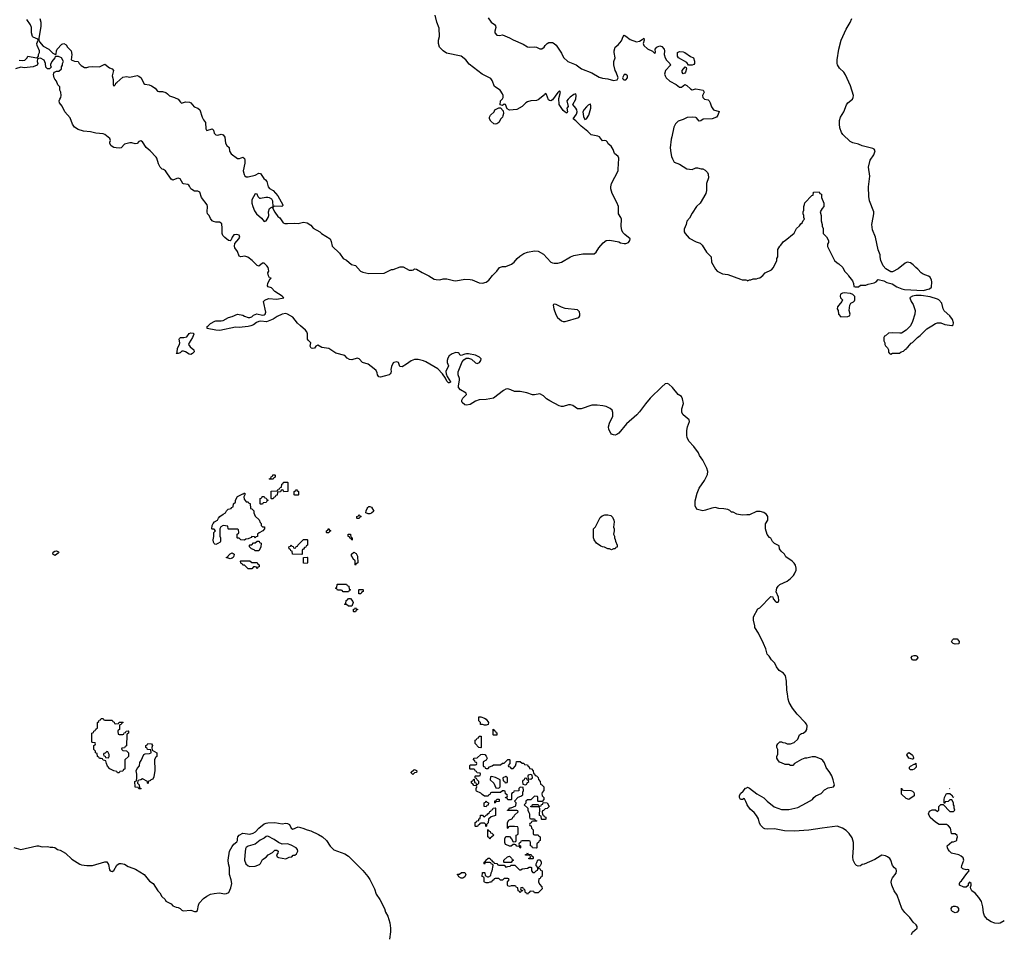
# Model space of a CAD drawing. Header units: inches. Extents: x 1861287 to 2052918, y 204622 to 437896.
# Tile 213 of 215: x 2011878 to 2022877, y 403203 to 413418. Entities that reach past the tile are written whole.
import ezdxf

# ---------------------------------------------------------------- set-up
doc = ezdxf.new("R2010")
doc.units = ezdxf.units.IN
doc.header["$MEASUREMENT"] = 0
for name, color, linetype in [('C0410', 7, 'Continuous'), ('C0411', 7, 'Continuous'), ('C0420', 7, 'Continuous'), ('C0421', 7, 'Continuous')]:
    doc.layers.add(name, color=color, linetype=linetype)

msp = doc.modelspace()

# ---------------------------------------------------------------- linework, layer by layer
at = {"layer": 'C0410', "color": 5, "elevation": 160}
for points in [[(2014461, 410000), (2014430, 409990), (2014330, 409981), (2014290, 409983), (2014113, 409947), (2014070, 409950), (2013974, 409970), (2013972, 409990), (2013983, 410000)], [(2020000, 407888), (2019950, 407885), (2019890, 407895), (2019850, 407918), (2019830, 407918), (2019810, 407938), (2019790, 407948), (2019744, 407956), (2019690, 407958), (2019649, 407969), (2019610, 407961), (2019541, 407939), (2019510, 407934), (2019450, 407949), (2019430, 407968), (2019424, 407990), (2019425, 408045), (2019445, 408130), (2019470, 408185), (2019529, 408270), (2019563, 408337), (2019567, 408370), (2019555, 408410), (2019510, 408499), (2019473, 408550), (2019461, 408581), (2019409, 408650), (2019355, 408710), (2019336, 408750), (2019332, 408772), (2019332, 408830), (2019337, 408870), (2019359, 408930), (2019357, 408950), (2019290, 409003), (2019275, 409030), (2019275, 409070), (2019292, 409130), (2019283, 409183), (2019270, 409209), (2019233, 409233), (2019170, 409310), (2019130, 409348), (2019110, 409353), (2019090, 409350), (2019050, 409319), (2018921, 409190), (2018870, 409129), (2018802, 409038), (2018774, 409006), (2018655, 408905), (2018570, 408799), (2018550, 408784), (2018530, 408779), (2018510, 408781), (2018489, 408789), (2018480, 408800), (2018460, 408840), (2018454, 408870), (2018467, 408910), (2018504, 408990), (2018506, 409030), (2018495, 409055), (2018474, 409074), (2018430, 409097), (2018394, 409106), (2018330, 409114), (2018270, 409111), (2018150, 409070), (2018110, 409072), (2018057, 409110), (2018030, 409118), (2018010, 409117), (2017950, 409099), (2017930, 409098), (2017905, 409105), (2017801, 409161), (2017765, 409185), (2017730, 409218), (2017690, 409239), (2017630, 409227), (2017607, 409227), (2017542, 409250), (2017470, 409265), (2017405, 409264), (2017364, 409284), (2017330, 409294), (2017310, 409290), (2017284, 409276), (2017170, 409189), (2017090, 409177), (2017010, 409172), (2016970, 409156), (2016910, 409120), (2016870, 409112), (2016850, 409118), (2016822, 409142), (2016817, 409150), (2016817, 409170), (2016828, 409190), (2016868, 409230), (2016866, 409246), (2016802, 409282), (2016780, 409310), (2016779, 409330), (2016793, 409390), (2016792, 409410), (2016775, 409450), (2016776, 409484), (2016822, 409598), (2016840, 409620), (2016864, 409636), (2016890, 409638), (2016925, 409625), (2016970, 409586), (2016990, 409579), (2017013, 409590), (2017030, 409610), (2017035, 409630), (2017013, 409650), (2016970, 409672), (2016890, 409687), (2016870, 409687), (2016850, 409684), (2016809, 409669), (2016795, 409675), (2016789, 409690), (2016777, 409697), (2016750, 409701), (2016710, 409687), (2016677, 409663), (2016662, 409638), (2016654, 409610), (2016653, 409590), (2016669, 409550), (2016640, 409490), (2016643, 409463), (2016653, 409433), (2016690, 409374), (2016691, 409369), (2016677, 409363), (2016670, 409362), (2016650, 409382), (2016635, 409415), (2016603, 409463), (2016550, 409519), (2016415, 409595), (2016390, 409607), (2016330, 409624), (2016290, 409621), (2016250, 409609), (2016201, 409570), (2016150, 409542), (2016126, 409546), (2016109, 409590), (2016090, 409597), (2016056, 409590), (2016050, 409586), (2016030, 409544), (2016025, 409510), (2016029, 409490), (2016026, 409474), (2016018, 409462), (2016007, 409453), (2015950, 409436), (2015910, 409427), (2015890, 409428), (2015874, 409450), (2015870, 409473), (2015859, 409499), (2015839, 409519), (2015770, 409569), (2015708, 409588), (2015670, 409630), (2015650, 409637), (2015590, 409617), (2015562, 409622), (2015537, 409637), (2015510, 409667), (2015410, 409693), (2015330, 409744), (2015255, 409755), (2015210, 409781), (2015188, 409772), (2015170, 409748), (2015150, 409744), (2015134, 409750), (2015122, 409770), (2015131, 409810), (2015100, 409839), (2015095, 409850), (2015095, 409910), (2015086, 409930), (2015070, 409950), (2015014, 410000)], [(2020000, 404661), (2019990, 404688), (2019975, 404715), (2019970, 404718), (2019952, 404708), (2019930, 404708), (2019918, 404730), (2019918, 404750), (2019930, 404774), (2019960, 404800), (2019986, 404834), (2020000, 404840)], [(2011811, 404171), (2011890, 404151), (2012070, 404191), (2012090, 404191), (2012130, 404181), (2012190, 404185), (2012217, 404177), (2012250, 404176), (2012271, 404171), (2012302, 404150), (2012330, 404141), (2012390, 404111), (2012461, 404041), (2012550, 403985), (2012570, 403978), (2012630, 403971), (2012690, 403971), (2012830, 404011), (2012850, 404011), (2012870, 403982), (2012883, 403923), (2012890, 403911), (2012910, 403904), (2012930, 403916), (2012965, 403975), (2012990, 403994), (2013010, 403994), (2013050, 403985), (2013090, 403959), (2013143, 403943), (2013171, 403930), (2013270, 403871), (2013330, 403798), (2013371, 403770), (2013422, 403690), (2013445, 403665), (2013466, 403626), (2013502, 403590), (2013512, 403572), (2013570, 403542), (2013590, 403522), (2013625, 403505), (2013650, 403502), (2013672, 403490), (2013691, 403471), (2013705, 403465), (2013790, 403471), (2013830, 403459), (2013850, 403457), (2013865, 403470), (2013875, 403530), (2013884, 403550), (2013930, 403602), (2013969, 403630), (2014010, 403650), (2014050, 403660), (2014105, 403665), (2014170, 403655), (2014190, 403658), (2014213, 403670), (2014237, 403723), (2014248, 403770), (2014242, 403810), (2014222, 403870), (2014221, 403950), (2014210, 403990), (2014208, 404030), (2014223, 404130), (2014250, 404184), (2014270, 404210), (2014305, 404235), (2014312, 404250), (2014310, 404270), (2014315, 404290), (2014330, 404310), (2014370, 404331), (2014450, 404323), (2014488, 404332), (2014511, 404349), (2014550, 404390), (2014610, 404435), (2014630, 404444), (2014651, 404449), (2014728, 404452), (2014810, 404437), (2014850, 404443), (2014870, 404440), (2014891, 404430), (2014910, 404390), (2014930, 404376), (2014990, 404403), (2015041, 404390), (2015089, 404369), (2015130, 404358), (2015217, 404317), (2015261, 404290), (2015306, 404250), (2015348, 404188), (2015388, 404148), (2015510, 404101), (2015550, 404076), (2015710, 403916), (2015768, 403850), (2015790, 403815), (2015842, 403710), (2015859, 403650), (2015901, 403590), (2015952, 403492), (2015966, 403450), (2015990, 403406), (2016012, 403330), (2016020, 403270), (2016020, 403230), (2016010, 403148)]]:
    msp.add_lwpolyline(points, dxfattribs=at)
for points in [[(2013790, 409679), (2013770, 409684), (2013729, 409709), (2013710, 409715), (2013690, 409715), (2013670, 409698), (2013650, 409688), (2013628, 409688), (2013638, 409702), (2013642, 409750), (2013665, 409790), (2013669, 409810), (2013659, 409850), (2013662, 409858), (2013673, 409867), (2013713, 409867), (2013744, 409876), (2013770, 409913), (2013790, 409922), (2013817, 409917), (2013825, 409910), (2013824, 409904), (2013810, 409870), (2013771, 409810), (2013765, 409790), (2013783, 409763), (2013825, 409730), (2013826, 409710), (2013810, 409689)], [(2014670, 408286), (2014666, 408290), (2014682, 408298), (2014687, 408313), (2014702, 408318), (2014707, 408333), (2014730, 408334), (2014734, 408330), (2014734, 408310), (2014718, 408302), (2014710, 408286)], [(2014830, 408146), (2014822, 408162), (2014810, 408166), (2014798, 408162), (2014790, 408146), (2014758, 408142), (2014753, 408107), (2014738, 408102), (2014733, 408087), (2014718, 408082), (2014710, 408066), (2014690, 408066), (2014686, 408070), (2014687, 408153), (2014750, 408154), (2014762, 408158), (2014767, 408173), (2014782, 408178), (2014787, 408193), (2014802, 408198), (2014806, 408230), (2014822, 408238), (2014827, 408253), (2014870, 408254), (2014874, 408250), (2014873, 408147)], [(2014950, 408106), (2014946, 408110), (2014946, 408150), (2014962, 408158), (2014970, 408174), (2014978, 408158), (2014994, 408150), (2014994, 408110), (2014990, 408106)], [(2014410, 408034), (2014430, 408034), (2014438, 408018), (2014453, 408013), (2014458, 407958), (2014473, 407953), (2014493, 407933), (2014494, 407910), (2014510, 407874), (2014553, 407833), (2014564, 407804), (2014574, 407790), (2014574, 407770), (2014590, 407754), (2014613, 407753), (2014614, 407730), (2014594, 407710), (2014552, 407688), (2014534, 407670), (2014533, 407647), (2014518, 407642), (2014510, 407626), (2014502, 407642), (2014470, 407646), (2014464, 407636), (2014430, 407618), (2014404, 407616), (2014390, 407606), (2014350, 407608), (2014330, 407626), (2014310, 407626), (2014306, 407630), (2014306, 407670), (2014322, 407678), (2014326, 407690), (2014322, 407722), (2014310, 407726), (2014210, 407726), (2014206, 407730), (2014202, 407762), (2014150, 407768), (2014125, 407755), (2014114, 407730), (2014114, 407650), (2014122, 407630), (2014122, 407590), (2014118, 407582), (2014090, 407568), (2014070, 407558), (2014060, 407560), (2014050, 407566), (2014043, 407583), (2014038, 407610), (2014046, 407646), (2014046, 407690), (2014066, 407710), (2014050, 407726), (2014030, 407726), (2014026, 407730), (2014029, 407769), (2014039, 407790), (2014055, 407810), (2014088, 407830), (2014098, 407850), (2014115, 407870), (2014150, 407896), (2014178, 407910), (2014190, 407932), (2014208, 407950), (2014242, 407958), (2014246, 407970), (2014262, 407978), (2014268, 408010), (2014288, 408030), (2014289, 408050), (2014310, 408091), (2014370, 408122), (2014378, 408122), (2014386, 408130), (2014394, 408130), (2014394, 408110), (2014382, 408090), (2014384, 408064)], [(2014570, 408006), (2014566, 408010), (2014566, 408070), (2014582, 408078), (2014587, 408093), (2014610, 408094), (2014618, 408078), (2014633, 408073), (2014638, 408058), (2014654, 408050), (2014638, 408042), (2014630, 408026), (2014598, 408022), (2014590, 408006)], [(2015770, 407898), (2015746, 407910), (2015748, 407932), (2015760, 407960), (2015766, 407970), (2015780, 407980), (2015790, 407982), (2015810, 407974), (2015834, 407930), (2015810, 407906), (2015790, 407898)], [(2015650, 407846), (2015646, 407850), (2015646, 407870), (2015662, 407878), (2015670, 407892), (2015678, 407878), (2015694, 407870), (2015678, 407862), (2015670, 407846)], [(2018490, 407498), (2018467, 407507), (2018450, 407508), (2018410, 407528), (2018390, 407529), (2018370, 407538), (2018322, 407570), (2018295, 407610), (2018289, 407630), (2018288, 407730), (2018310, 407754), (2018363, 407857), (2018385, 407875), (2018413, 407887), (2018450, 407888), (2018480, 407880), (2018500, 407860), (2018514, 407830), (2018519, 407810), (2018511, 407750), (2018518, 407730), (2018518, 407710), (2018512, 407670), (2018522, 407650), (2018522, 407630), (2018532, 407612), (2018533, 407593), (2018552, 407550), (2018552, 407528), (2018538, 407522), (2018530, 407508), (2018513, 407507)], [(2015310, 407686), (2015306, 407690), (2015306, 407710), (2015322, 407718), (2015330, 407734), (2015338, 407718), (2015354, 407710), (2015338, 407702), (2015330, 407686)], [(2015590, 407606), (2015582, 407622), (2015567, 407627), (2015562, 407642), (2015547, 407647), (2015547, 407673), (2015573, 407673), (2015578, 407638), (2015594, 407630), (2015594, 407610)], [(2014510, 407486), (2014496, 407496), (2014467, 407507), (2014446, 407530), (2014446, 407550), (2014450, 407554), (2014470, 407554), (2014490, 407574), (2014510, 407574), (2014530, 407594), (2014553, 407593), (2014558, 407578), (2014574, 407570), (2014572, 407528), (2014550, 407486)], [(2015030, 407446), (2014927, 407447), (2014922, 407482), (2014907, 407487), (2014902, 407502), (2014887, 407507), (2014886, 407530), (2014902, 407538), (2014910, 407554), (2014918, 407538), (2014933, 407533), (2014938, 407518), (2014950, 407514), (2014962, 407518), (2014967, 407533), (2014982, 407538), (2014986, 407550), (2015050, 407614), (2015090, 407614), (2015094, 407610), (2015094, 407550), (2015078, 407542), (2015073, 407527), (2015058, 407522), (2015050, 407506), (2015038, 407502), (2015034, 407490), (2015034, 407450)], [(2012270, 407433), (2012250, 407449), (2012253, 407470), (2012270, 407481), (2012290, 407484), (2012310, 407476), (2012314, 407470), (2012310, 407462), (2012290, 407444)], [(2014230, 407398), (2014186, 407410), (2014202, 407418), (2014206, 407430), (2014230, 407454), (2014250, 407462), (2014274, 407450), (2014272, 407428), (2014262, 407410), (2014250, 407402)], [(2015090, 407346), (2015048, 407348), (2015047, 407413), (2015090, 407414), (2015094, 407410), (2015094, 407350)], [(2015630, 407326), (2015626, 407330), (2015626, 407370), (2015622, 407382), (2015606, 407390), (2015596, 407416), (2015586, 407430), (2015586, 407450), (2015610, 407472), (2015637, 407457), (2015653, 407427), (2015654, 407350), (2015638, 407342)], [(2014470, 407354), (2014530, 407354), (2014538, 407338), (2014554, 407330), (2014553, 407307), (2014538, 407302), (2014530, 407286), (2014522, 407302), (2014510, 407306), (2014490, 407306), (2014470, 407286), (2014430, 407286), (2014390, 407326), (2014370, 407326), (2014362, 407342), (2014347, 407347), (2014346, 407370), (2014350, 407374), (2014450, 407374)], [(2015490, 407026), (2015482, 407042), (2015470, 407046), (2015430, 407046), (2015422, 407062), (2015406, 407070), (2015422, 407078), (2015426, 407110), (2015430, 407114), (2015530, 407114), (2015538, 407098), (2015554, 407090), (2015558, 407058), (2015574, 407050), (2015558, 407042), (2015550, 407026)], [(2015690, 407006), (2015667, 407007), (2015666, 407050), (2015670, 407054), (2015710, 407054), (2015714, 407050), (2015714, 407030), (2015698, 407022)], [(2015550, 406866), (2015530, 406886), (2015510, 406886), (2015506, 406890), (2015522, 406898), (2015526, 406930), (2015542, 406938), (2015550, 406954), (2015573, 406953), (2015600, 406920), (2015602, 406910), (2015590, 406866)], [(2015610, 406806), (2015606, 406810), (2015607, 406833), (2015622, 406838), (2015630, 406854), (2015638, 406838), (2015654, 406830), (2015638, 406822), (2015630, 406806)], [(2012830, 405594), (2012910, 405594), (2012918, 405578), (2012933, 405573), (2012938, 405558), (2012950, 405554), (2012982, 405558), (2012990, 405574), (2013030, 405574), (2013033, 405567), (2013018, 405562), (2013013, 405547), (2012998, 405542), (2012994, 405530), (2012994, 405490), (2012978, 405482), (2012974, 405470), (2012978, 405438), (2012990, 405434), (2013030, 405434), (2013042, 405438), (2013047, 405453), (2013062, 405458), (2013067, 405473), (2013090, 405474), (2013094, 405470), (2013094, 405450), (2013078, 405442), (2013074, 405430), (2013072, 405308), (2013058, 405302), (2013050, 405286), (2013018, 405282), (2013014, 405270), (2013030, 405254), (2013073, 405253), (2013094, 405230), (2013094, 405190), (2013054, 405150), (2013053, 405047), (2013038, 405042), (2013030, 405026), (2012998, 405022), (2012990, 405008), (2012970, 405008), (2012962, 405022), (2012930, 405028), (2012886, 405050), (2012860, 405080), (2012848, 405110), (2012842, 405142), (2012810, 405148), (2012802, 405162), (2012790, 405166), (2012770, 405166), (2012762, 405182), (2012746, 405190), (2012742, 405222), (2012726, 405230), (2012726, 405250), (2012708, 405268), (2012706, 405310), (2012722, 405318), (2012726, 405330), (2012722, 405342), (2012690, 405346), (2012686, 405350), (2012686, 405450), (2012702, 405458), (2012707, 405473), (2012722, 405478), (2012727, 405493), (2012746, 405510), (2012746, 405570), (2012762, 405578), (2012767, 405593), (2012782, 405598), (2012788, 405612), (2012812, 405612), (2012818, 405598)], [(2017070, 405538), (2017050, 405548), (2017027, 405547), (2017026, 405570), (2017008, 405588), (2017009, 405631), (2017030, 405631), (2017070, 405618), (2017090, 405605), (2017116, 405570), (2017110, 405546), (2017090, 405538)], [(2017170, 405426), (2017166, 405430), (2017167, 405493), (2017174, 405490), (2017178, 405478), (2017194, 405470), (2017198, 405458), (2017210, 405454), (2017210, 405426)], [(2013310, 404886), (2013306, 404890), (2013306, 404910), (2013250, 404938), (2013232, 404928), (2013198, 404922), (2013194, 404890), (2013212, 404872), (2013218, 404838), (2013234, 404830), (2013230, 404826), (2013210, 404826), (2013202, 404842), (2013170, 404846), (2013168, 404850), (2013166, 404910), (2013182, 404918), (2013187, 404953), (2013188, 404990), (2013178, 405030), (2013190, 405054), (2013216, 405084), (2013220, 405120), (2013236, 405144), (2013266, 405210), (2013280, 405220), (2013330, 405222), (2013346, 405230), (2013342, 405262), (2013307, 405267), (2013302, 405282), (2013286, 405290), (2013286, 405310), (2013302, 405318), (2013310, 405334), (2013350, 405331), (2013362, 405310), (2013354, 405290), (2013358, 405258), (2013412, 405228), (2013412, 405190), (2013400, 405180), (2013385, 405155), (2013388, 405032), (2013378, 404962), (2013364, 404936), (2013342, 404930), (2013338, 404922), (2013314, 404910), (2013314, 404890)], [(2017030, 405286), (2017006, 405290), (2016967, 405333), (2016968, 405372), (2016982, 405378), (2016987, 405393), (2017002, 405398), (2017010, 405414), (2017034, 405414), (2017034, 405290)], [(2012850, 405246), (2012833, 405227), (2012818, 405222), (2012814, 405210), (2012818, 405198), (2012833, 405193), (2012838, 405178), (2012870, 405174), (2012878, 405190), (2012878, 405210), (2012862, 405242)], [(2017090, 405054), (2017110, 405054), (2017127, 405073), (2017156, 405084), (2017170, 405094), (2017250, 405094), (2017270, 405114), (2017290, 405114), (2017330, 405154), (2017350, 405154), (2017354, 405150), (2017354, 405110), (2017334, 405090), (2017338, 405078), (2017353, 405073), (2017370, 405054), (2017390, 405054), (2017416, 405084), (2017426, 405110), (2017427, 405133), (2017470, 405134), (2017490, 405114), (2017510, 405114), (2017518, 405098), (2017550, 405094), (2017558, 405078), (2017570, 405074), (2017574, 405054), (2017594, 405050), (2017614, 405030), (2017618, 404998), (2017630, 404994), (2017638, 404978), (2017650, 404974), (2017670, 404954), (2017673, 404933), (2017692, 404910), (2017698, 404878), (2017710, 404874), (2017732, 404850), (2017732, 404810), (2017713, 404787), (2017712, 404770), (2017714, 404750), (2017732, 404732), (2017732, 404708), (2017714, 404686), (2017670, 404686), (2017666, 404690), (2017666, 404730), (2017662, 404742), (2017630, 404746), (2017590, 404706), (2017550, 404706), (2017534, 404690), (2017533, 404667), (2017514, 404650), (2017554, 404610), (2017554, 404590), (2017564, 404564), (2017574, 404550), (2017574, 404510), (2017578, 404498), (2017590, 404494), (2017630, 404494), (2017638, 404478), (2017654, 404470), (2017650, 404466), (2017610, 404466), (2017598, 404462), (2017593, 404447), (2017578, 404442), (2017574, 404430), (2017578, 404418), (2017593, 404413), (2017594, 404390), (2017614, 404370), (2017614, 404330), (2017618, 404318), (2017630, 404314), (2017670, 404314), (2017678, 404298), (2017694, 404290), (2017694, 404250), (2017678, 404242), (2017673, 404227), (2017658, 404222), (2017654, 404210), (2017654, 404170), (2017650, 404166), (2017607, 404167), (2017602, 404182), (2017586, 404190), (2017586, 404230), (2017582, 404242), (2017570, 404246), (2017490, 404246), (2017478, 404242), (2017473, 404227), (2017458, 404222), (2017454, 404210), (2017458, 404198), (2017474, 404190), (2017474, 404170), (2017470, 404166), (2017462, 404182), (2017430, 404186), (2017422, 404202), (2017410, 404206), (2017390, 404206), (2017370, 404186), (2017350, 404186), (2017336, 404196), (2017307, 404207), (2017298, 404230), (2017298, 404270), (2017310, 404294), (2017350, 404294), (2017374, 404270), (2017390, 404234), (2017422, 404238), (2017426, 404250), (2017426, 404310), (2017442, 404318), (2017446, 404330), (2017446, 404390), (2017442, 404402), (2017407, 404407), (2017350, 404406), (2017338, 404402), (2017330, 404386), (2017326, 404390), (2017326, 404450), (2017343, 404477), (2017382, 404498), (2017387, 404513), (2017402, 404518), (2017407, 404533), (2017446, 404570), (2017442, 404582), (2017430, 404586), (2017326, 404586), (2017326, 404590), (2017342, 404598), (2017350, 404614), (2017370, 404614), (2017422, 404638), (2017426, 404670), (2017406, 404690), (2017447, 404733), (2017476, 404744), (2017498, 404762), (2017498, 404790), (2017506, 404810), (2017502, 404842), (2017470, 404846), (2017454, 404830), (2017453, 404807), (2017398, 404802), (2017393, 404787), (2017378, 404782), (2017374, 404770), (2017374, 404710), (2017370, 404706), (2017330, 404706), (2017322, 404722), (2017307, 404727), (2017310, 404734), (2017322, 404738), (2017326, 404750), (2017322, 404762), (2017306, 404770), (2017302, 404802), (2017290, 404806), (2017270, 404806), (2017250, 404786), (2017150, 404786), (2017138, 404782), (2017133, 404767), (2017118, 404762), (2017110, 404746), (2017070, 404746), (2017043, 404763), (2017030, 404778), (2016983, 404803), (2016978, 404810), (2016978, 404830), (2016986, 404850), (2016982, 404862), (2016950, 404866), (2016942, 404882), (2016926, 404890), (2016927, 404913), (2016942, 404918), (2016947, 404933), (2016954, 404934), (2016958, 404898), (2016973, 404893), (2016978, 404878), (2016990, 404874), (2017006, 404890), (2017006, 404910), (2016987, 404927), (2016982, 404942), (2016966, 404946), (2016966, 404970), (2016970, 404974), (2017010, 404974), (2017022, 404978), (2017026, 404990), (2017022, 405002), (2016987, 405007), (2016982, 405022), (2016967, 405027), (2016962, 405042), (2016950, 405046), (2016910, 405046), (2016906, 405050), (2016906, 405090), (2016910, 405094), (2016970, 405094), (2016982, 405098), (2016986, 405110), (2016982, 405122), (2016967, 405127), (2016962, 405142), (2016946, 405150), (2016950, 405172), (2016990, 405174), (2017028, 405212), (2017050, 405214), (2017074, 405210), (2017090, 405194), (2017102, 405170), (2017090, 405146), (2017054, 405130), (2017054, 405090), (2017058, 405078), (2017073, 405073), (2017078, 405058)], [(2016270, 404986), (2016250, 405006), (2016250, 405014), (2016280, 405040), (2016290, 405042), (2016310, 405034), (2016314, 405030), (2016311, 405009), (2016290, 405006)], [(2017590, 404986), (2017558, 404982), (2017554, 404970), (2017558, 404938), (2017590, 404934), (2017606, 404950), (2017602, 404982)], [(2017150, 404966), (2017138, 404962), (2017134, 404930), (2017174, 404890), (2017198, 404838), (2017230, 404834), (2017246, 404850), (2017246, 404930), (2017195, 404955)], [(2017310, 404966), (2017274, 404950), (2017278, 404918), (2017293, 404913), (2017298, 404898), (2017310, 404894), (2017322, 404898), (2017326, 404910), (2017326, 404950)], [(2017530, 404946), (2017518, 404942), (2017513, 404927), (2017498, 404922), (2017494, 404910), (2017498, 404878), (2017530, 404874), (2017542, 404878), (2017547, 404893), (2017566, 404910), (2017562, 404922), (2017547, 404927), (2017542, 404942)], [(2017090, 404626), (2017066, 404630), (2017068, 404670), (2017082, 404678), (2017090, 404694), (2017098, 404678), (2017114, 404670), (2017113, 404647), (2017098, 404642)], [(2017190, 404666), (2017186, 404670), (2017187, 404693), (2017202, 404698), (2017210, 404714), (2017233, 404713), (2017233, 404687), (2017198, 404682)], [(2017710, 404486), (2017706, 404490), (2017702, 404522), (2017686, 404530), (2017687, 404607), (2017682, 404622), (2017670, 404626), (2017587, 404627), (2017587, 404633), (2017602, 404638), (2017607, 404653), (2017670, 404654), (2017678, 404638), (2017690, 404634), (2017702, 404638), (2017707, 404653), (2017722, 404658), (2017726, 404674), (2017771, 404671), (2017792, 404632), (2017790, 404626), (2017772, 404608), (2017750, 404606), (2017730, 404586), (2017718, 404582), (2017714, 404570), (2017718, 404538), (2017730, 404534), (2017738, 404518), (2017754, 404510), (2017754, 404490), (2017750, 404486)], [(2017090, 404406), (2017086, 404410), (2017086, 404430), (2017070, 404446), (2017030, 404446), (2017018, 404442), (2017014, 404430), (2016998, 404422), (2016993, 404407), (2016970, 404406), (2016966, 404410), (2016966, 404450), (2016982, 404458), (2016986, 404470), (2017006, 404474), (2017008, 404492), (2017022, 404498), (2017027, 404533), (2017050, 404534), (2017058, 404518), (2017070, 404514), (2017090, 404534), (2017102, 404538), (2017106, 404550), (2017122, 404558), (2017130, 404574), (2017142, 404578), (2017147, 404593), (2017162, 404598), (2017167, 404613), (2017190, 404614), (2017194, 404610), (2017194, 404530), (2017144, 404516), (2017114, 404490), (2017112, 404448), (2017094, 404430), (2017094, 404410)], [(2017130, 404266), (2017122, 404282), (2017106, 404290), (2017106, 404370), (2017110, 404374), (2017118, 404358), (2017133, 404353), (2017138, 404338), (2017153, 404333), (2017174, 404310), (2017150, 404286), (2017138, 404282)], [(2014650, 404299), (2014630, 404294), (2014610, 404277), (2014566, 404254), (2014510, 404211), (2014430, 404188), (2014408, 404172), (2014402, 404158), (2014392, 404088), (2014391, 404030), (2014405, 403990), (2014430, 403969), (2014450, 403960), (2014510, 403964), (2014556, 403984), (2014567, 403993), (2014590, 404039), (2014630, 404064), (2014654, 404090), (2014703, 404117), (2014730, 404144), (2014750, 404141), (2014765, 404130), (2014763, 404110), (2014748, 404090), (2014753, 404070), (2014770, 404059), (2014850, 404046), (2014890, 404064), (2014918, 404070), (2014934, 404086), (2014950, 404087), (2014970, 404100), (2014984, 404130), (2014981, 404150), (2014966, 404170), (2014910, 404199), (2014870, 404213), (2014810, 404211), (2014770, 404228), (2014721, 404261)], [(2017610, 404046), (2017567, 404047), (2017567, 404053), (2017582, 404058), (2017586, 404070), (2017582, 404082), (2017570, 404086), (2017530, 404086), (2017527, 404093), (2017542, 404098), (2017550, 404114), (2017558, 404098), (2017593, 404093), (2017598, 404078), (2017614, 404070), (2017614, 404050)], [(2017230, 403974), (2017290, 403974), (2017310, 403954), (2017330, 403962), (2017356, 403964), (2017370, 403974), (2017410, 403974), (2017462, 403922), (2017476, 403924), (2017490, 403934), (2017550, 403942), (2017570, 403954), (2017590, 403954), (2017594, 403950), (2017594, 403910), (2017610, 403894), (2017630, 403894), (2017647, 403913), (2017662, 403918), (2017666, 403930), (2017666, 403950), (2017646, 403970), (2017646, 403990), (2017656, 404004), (2017667, 404033), (2017693, 404033), (2017702, 404010), (2017702, 403990), (2017693, 403967), (2017674, 403950), (2017678, 403938), (2017693, 403933), (2017698, 403918), (2017714, 403910), (2017714, 403870), (2017710, 403846), (2017698, 403842), (2017693, 403827), (2017678, 403822), (2017674, 403790), (2017684, 403764), (2017712, 403732), (2017714, 403710), (2017670, 403666), (2017630, 403666), (2017622, 403682), (2017590, 403686), (2017578, 403682), (2017574, 403670), (2017558, 403662), (2017550, 403646), (2017542, 403662), (2017527, 403667), (2017522, 403702), (2017506, 403706), (2017502, 403722), (2017490, 403726), (2017478, 403722), (2017474, 403710), (2017478, 403698), (2017494, 403694), (2017494, 403690), (2017478, 403682), (2017470, 403666), (2017462, 403682), (2017446, 403690), (2017442, 403722), (2017427, 403727), (2017422, 403742), (2017410, 403746), (2017370, 403746), (2017350, 403738), (2017330, 403746), (2017326, 403750), (2017326, 403790), (2017346, 403810), (2017342, 403822), (2017330, 403826), (2017290, 403826), (2017270, 403806), (2017250, 403806), (2017230, 403826), (2017190, 403826), (2017178, 403822), (2017174, 403810), (2017158, 403802), (2017150, 403786), (2017130, 403786), (2017110, 403778), (2017090, 403778), (2017070, 403786), (2017066, 403790), (2017066, 403830), (2017062, 403842), (2017046, 403850), (2017047, 403893), (2017070, 403894), (2017074, 403890), (2017078, 403858), (2017104, 403844), (2017116, 403844), (2017142, 403858), (2017146, 403890), (2017158, 403910), (2017166, 403970), (2017162, 403982), (2017150, 403986), (2017142, 404002), (2017130, 404006), (2017090, 404006), (2017078, 404002), (2017070, 403986), (2017066, 403990), (2017066, 404010), (2017082, 404018), (2017086, 404030), (2017110, 404054), (2017130, 404054), (2017138, 404038), (2017154, 404030), (2017158, 404018), (2017174, 404010), (2017178, 403998), (2017210, 403994), (2017218, 403978)], [(2017290, 404006), (2017286, 404010), (2017288, 404032), (2017326, 404070), (2017350, 404074), (2017373, 404053), (2017378, 404038), (2017394, 404030), (2017378, 404022), (2017370, 404006)], [(2016810, 403829), (2016783, 403843), (2016778, 403858), (2016768, 403868), (2016770, 403874), (2016790, 403874), (2016813, 403893), (2016850, 403894), (2016862, 403870), (2016850, 403846), (2016830, 403829)]]:
    msp.add_lwpolyline(points, close=True, dxfattribs=at)
at = {"layer": 'C0411', "color": 5, "elevation": 160}
for points in [[(2012103, 413430), (2012116, 413390), (2012116, 413344), (2012092, 413208), (2012091, 413190), (2012098, 413170), (2012141, 413121), (2012205, 413090), (2012250, 413042), (2012270, 413032), (2012286, 413034), (2012288, 413070), (2012298, 413090), (2012350, 413145), (2012372, 413152), (2012397, 413137), (2012412, 413110), (2012452, 413070), (2012462, 413030), (2012454, 412970), (2012490, 412954), (2012532, 412952), (2012542, 412930), (2012565, 412905), (2012604, 412884), (2012630, 412882), (2012649, 412891), (2012690, 412896), (2012768, 412892), (2012830, 412922), (2012881, 412881), (2012911, 412870), (2012927, 412850), (2012913, 412790), (2012924, 412750), (2012922, 412690), (2012930, 412674), (2012950, 412694), (2012953, 412707), (2012962, 412718), (2013030, 412774), (2013070, 412783), (2013110, 412777), (2013190, 412793), (2013210, 412788), (2013234, 412770), (2013264, 412704), (2013278, 412698), (2013324, 412690), (2013350, 412678), (2013390, 412654), (2013419, 412619), (2013434, 412614), (2013474, 412614), (2013510, 412603), (2013529, 412590), (2013550, 412566), (2013608, 412548), (2013649, 412529), (2013675, 412495), (2013687, 412487), (2013730, 412499), (2013777, 412497), (2013790, 412490), (2013826, 412446), (2013870, 412430), (2013890, 412410), (2013915, 412330), (2013930, 412301), (2013953, 412270), (2013957, 412197), (2013964, 412184), (2013970, 412181), (2014030, 412197), (2014044, 412184), (2014052, 412150), (2014070, 412132), (2014091, 412129), (2014130, 412138), (2014150, 412133), (2014170, 412105), (2014178, 412038), (2014193, 412013), (2014219, 411990), (2014223, 411950), (2014239, 411919), (2014310, 411869), (2014333, 411867), (2014370, 411882), (2014388, 411868), (2014393, 411850), (2014394, 411814), (2014375, 411730), (2014385, 411690), (2014394, 411674), (2014410, 411663), (2014430, 411664), (2014510, 411682), (2014550, 411704), (2014570, 411699), (2014605, 411645), (2014625, 411630), (2014640, 411610), (2014654, 411550), (2014670, 411534), (2014709, 411509), (2014762, 411450), (2014819, 411350), (2014818, 411342), (2014807, 411333), (2014725, 411334), (2014711, 411329), (2014704, 411316), (2014727, 411267), (2014761, 411221), (2014783, 411203), (2014821, 411150), (2014841, 411141), (2014870, 411140), (2014950, 411146), (2014990, 411142), (2015050, 411155), (2015091, 411150), (2015130, 411121), (2015158, 411090), (2015230, 411048), (2015250, 411030), (2015345, 410970), (2015359, 410939), (2015368, 410888), (2015451, 410810), (2015492, 410752), (2015530, 410732), (2015584, 410684), (2015630, 410671), (2015686, 410610), (2015710, 410599), (2015777, 410583), (2015950, 410586), (2016030, 410626), (2016050, 410627), (2016130, 410656), (2016163, 410657), (2016230, 410619), (2016261, 410619), (2016276, 410624), (2016290, 410636), (2016310, 410631), (2016373, 410593), (2016450, 410557), (2016510, 410521), (2016530, 410515), (2016570, 410514), (2016610, 410523), (2016650, 410523), (2016724, 410504), (2016750, 410502), (2016850, 410518), (2016910, 410517), (2016933, 410513), (2017010, 410479), (2017050, 410474), (2017090, 410487), (2017119, 410510), (2017159, 410561), (2017209, 410610), (2017238, 410650), (2017270, 410661), (2017310, 410663), (2017372, 410688), (2017402, 410710), (2017434, 410750), (2017465, 410775), (2017510, 410805), (2017550, 410821), (2017630, 410835), (2017670, 410831), (2017730, 410798), (2017811, 410710), (2017830, 410701), (2017850, 410697), (2017890, 410697), (2017930, 410711), (2018030, 410768), (2018070, 410783), (2018170, 410801), (2018296, 410804), (2018319, 410821), (2018349, 410870), (2018396, 410924), (2018430, 410951), (2018470, 410955), (2018570, 410936), (2018590, 410927), (2018630, 410919), (2018650, 410919), (2018678, 410930), (2018695, 410950), (2018699, 410970), (2018638, 411018), (2018618, 411038), (2018604, 411064), (2018596, 411110), (2018602, 411190), (2018595, 411210), (2018569, 411250), (2018567, 411330), (2018550, 411375), (2018496, 411476), (2018482, 411530), (2018480, 411550), (2018490, 411590), (2018563, 411730), (2018566, 411826), (2018573, 411847), (2018573, 411870), (2018562, 411890), (2018523, 411923), (2018507, 411967), (2018486, 412006), (2018453, 412033), (2018444, 412050), (2018430, 412064), (2018410, 412069), (2018390, 412066), (2018354, 412110), (2018338, 412118), (2018264, 412130), (2018224, 412170), (2018149, 412229), (2018090, 412289), (2018062, 412310), (2018098, 412362), (2018107, 412390), (2018103, 412410), (2018091, 412430), (2018058, 412470), (2018090, 412530), (2018096, 412570), (2018090, 412589), (2018070, 412581), (2018029, 412551), (2018004, 412530), (2017992, 412510), (2018004, 412450), (2017990, 412430), (2017999, 412390), (2017990, 412375), (2017970, 412384), (2017950, 412404), (2017905, 412470), (2017902, 412538), (2017919, 412610), (2017910, 412622), (2017890, 412604), (2017830, 412521), (2017810, 412512), (2017795, 412515), (2017784, 412524), (2017764, 412584), (2017750, 412594), (2017740, 412580), (2017670, 412523), (2017650, 412515), (2017590, 412513), (2017550, 412501), (2017531, 412489), (2017493, 412447), (2017430, 412414), (2017349, 412409), (2017322, 412422), (2017306, 412470), (2017290, 412475), (2017270, 412458), (2017247, 412467), (2017248, 412510), (2017270, 412532), (2017279, 412550), (2017279, 412570), (2017273, 412590), (2017244, 412630), (2017184, 412670), (2017157, 412737), (2017141, 412761), (2017045, 412810), (2016900, 412920), (2016862, 412970), (2016810, 413009), (2016645, 413045), (2016609, 413070), (2016569, 413110), (2016555, 413150), (2016555, 413190), (2016569, 413230), (2016563, 413323), (2016539, 413390), (2016519, 413470)], [(2011874, 412966), (2011910, 412962), (2011934, 412966), (2011963, 412990), (2011970, 413011), (2012067, 412993), (2012082, 412998), (2012088, 413012), (2012088, 413028), (2012098, 413050), (2012098, 413070), (2012073, 413130), (2012070, 413150), (2012086, 413190), (2012082, 413202), (2012030, 413222), (2012022, 413230), (2012009, 413270), (2012009, 413330), (2011999, 413359), (2011958, 413418)], [(2017110, 413439), (2017145, 413390), (2017183, 413363), (2017194, 413350), (2017198, 413330), (2017185, 413290), (2017187, 413270), (2017210, 413246), (2017238, 413242), (2017270, 413247), (2017350, 413214), (2017390, 413191), (2017503, 413143), (2017550, 413116), (2017570, 413111), (2017630, 413115), (2017651, 413111), (2017690, 413091), (2017710, 413091), (2017738, 413110), (2017749, 413131), (2017770, 413152), (2017790, 413162), (2017830, 413162), (2017850, 413152), (2017870, 413132), (2017930, 413042), (2017954, 412994), (2018001, 412950), (2018095, 412915), (2018156, 412870), (2018270, 412824), (2018350, 412777), (2018390, 412764), (2018450, 412756), (2018510, 412739), (2018554, 412746), (2018562, 412770), (2018542, 412830), (2018529, 412850), (2018514, 412914), (2018517, 412950), (2018529, 412990), (2018519, 413050), (2018519, 413070), (2018529, 413110), (2018563, 413137), (2018600, 413180), (2018619, 413230), (2018630, 413243), (2018650, 413233), (2018697, 413197), (2018770, 413172), (2018803, 413177), (2018830, 413197), (2018840, 413200), (2018850, 413211), (2018854, 413190), (2018843, 413150), (2018850, 413130), (2018890, 413091), (2018946, 413066), (2018970, 413043), (2018982, 413050), (2018977, 413090), (2018995, 413110), (2019010, 413120), (2019030, 413125), (2019050, 413119), (2019077, 413090), (2019082, 413070), (2019079, 413030), (2019090, 412990), (2019104, 412964), (2019140, 412930), (2019150, 412910), (2019091, 412850), (2019083, 412810), (2019088, 412790), (2019101, 412770), (2019142, 412730), (2019212, 412692), (2019250, 412664), (2019270, 412664), (2019310, 412692), (2019330, 412684), (2019370, 412645), (2019390, 412634), (2019430, 412647), (2019514, 412630), (2019524, 412610), (2019506, 412570), (2019509, 412549), (2019530, 412531), (2019570, 412521), (2019582, 412510), (2019593, 412490), (2019605, 412445), (2019630, 412412), (2019693, 412393), (2019678, 412350), (2019663, 412330), (2019614, 412310), (2019515, 412305), (2019489, 412289), (2019470, 412286), (2019440, 412320), (2019430, 412325), (2019390, 412330), (2019334, 412326), (2019290, 412304), (2019235, 412285), (2019205, 412255), (2019184, 412216), (2019165, 412110), (2019157, 412083), (2019145, 411985), (2019151, 411930), (2019161, 411890), (2019170, 411862), (2019190, 411825), (2019250, 411805), (2019330, 411751), (2019390, 411745), (2019430, 411765), (2019450, 411765), (2019490, 411752), (2019510, 411752), (2019537, 411737), (2019562, 411710), (2019570, 411694), (2019571, 411650), (2019551, 411590), (2019551, 411510), (2019542, 411478), (2019478, 411370), (2019438, 411330), (2019390, 411258), (2019360, 411200), (2019331, 411169), (2019325, 411130), (2019302, 411078), (2019302, 411050), (2019312, 411030), (2019356, 410976), (2019435, 410935), (2019480, 410920), (2019501, 410901), (2019550, 410822), (2019602, 410770), (2019605, 410710), (2019651, 410631), (2019671, 410610), (2019730, 410579), (2019790, 410571), (2019930, 410518), (2019950, 410512), (2019991, 410511), (2020000, 410507)], [(2013983, 410000), (2014010, 410023), (2014057, 410050), (2014070, 410055), (2014130, 410054), (2014150, 410059), (2014210, 410090), (2014250, 410102), (2014310, 410128), (2014370, 410119), (2014390, 410106), (2014430, 410091), (2014450, 410091), (2014470, 410098), (2014490, 410116), (2014529, 410131), (2014590, 410118), (2014610, 410122), (2014619, 410130), (2014627, 410150), (2014601, 410270), (2014616, 410284), (2014657, 410303), (2014750, 410297), (2014828, 410310), (2014809, 410330), (2014730, 410381), (2014690, 410423), (2014653, 410433), (2014645, 410445), (2014650, 410476), (2014676, 410524), (2014686, 410530), (2014670, 410535), (2014657, 410557), (2014652, 410590), (2014660, 410610), (2014659, 410630), (2014653, 410650), (2014638, 410670), (2014610, 410697), (2014590, 410700), (2014550, 410666), (2014530, 410671), (2014474, 410730), (2014427, 410767), (2014395, 410775), (2014350, 410770), (2014330, 410778), (2014310, 410830), (2014280, 410870), (2014276, 410890), (2014283, 410917), (2014325, 410970), (2014336, 410990), (2014329, 411010), (2014300, 411020), (2014270, 411014), (2014253, 410990), (2014241, 410959), (2014230, 410949), (2014210, 410953), (2014170, 410984), (2014148, 411008), (2014139, 411030), (2014141, 411090), (2014136, 411136), (2014130, 411144), (2014110, 411155), (2014070, 411155), (2014044, 411164), (2014030, 411172), (2014010, 411197), (2013995, 411230), (2013978, 411250), (2013971, 411270), (2013977, 411330), (2013971, 411351), (2013911, 411430), (2013891, 411491), (2013870, 411503), (2013830, 411504), (2013801, 411521), (2013790, 411530), (2013777, 411557), (2013766, 411570), (2013756, 411576), (2013710, 411584), (2013702, 411590), (2013670, 411641), (2013650, 411648), (2013635, 411645), (2013590, 411624), (2013570, 411635), (2013508, 411729), (2013485, 411745), (2013470, 411747), (2013446, 411770), (2013430, 411806), (2013411, 411870), (2013403, 411883), (2013334, 411954), (2013290, 411990), (2013250, 412054), (2013230, 412064), (2013210, 412056), (2013190, 412034), (2013170, 412030), (2013130, 412043), (2013110, 412044), (2013050, 412026), (2013010, 411987), (2012990, 411981), (2012955, 411985), (2012930, 411992), (2012900, 412010), (2012886, 412034), (2012884, 412050), (2012892, 412070), (2012885, 412090), (2012830, 412137), (2012810, 412144), (2012730, 412150), (2012670, 412165), (2012590, 412174), (2012530, 412190), (2012490, 412218), (2012470, 412252), (2012442, 412322), (2012382, 412390), (2012352, 412452), (2012324, 412490), (2012319, 412510), (2012325, 412530), (2012339, 412550), (2012341, 412570), (2012338, 412610), (2012328, 412632), (2012327, 412667), (2012306, 412690), (2012289, 412730), (2012270, 412755), (2012263, 412770), (2012256, 412804), (2012258, 412822), (2012267, 412833), (2012290, 412842), (2012316, 412844), (2012346, 412870), (2012346, 412890), (2012358, 412910), (2012358, 412930), (2012366, 412950), (2012346, 412990), (2012310, 413008), (2012274, 413006), (2012272, 412990), (2012238, 412950), (2012224, 412916), (2012224, 412904), (2012234, 412890), (2012210, 412868), (2012190, 412869), (2012170, 412888), (2012168, 412930), (2012150, 412966), (2012110, 412988), (2012078, 412982), (2012074, 412950), (2012082, 412930), (2012072, 412910), (2012027, 412893), (2011930, 412881), (2011890, 412889), (2011830, 412869)], [(2015014, 410000), (2014980, 410030), (2014930, 410095), (2014870, 410130), (2014850, 410135), (2014810, 410128), (2014756, 410104), (2014708, 410072), (2014636, 410044), (2014572, 410052), (2014550, 410048), (2014524, 410036), (2014490, 410010), (2014461, 410000)]]:
    msp.add_lwpolyline(points, dxfattribs=at)
for points in [[(2019349, 412909), (2019330, 412939), (2019237, 412990), (2019226, 413010), (2019228, 413052), (2019250, 413061), (2019290, 413059), (2019310, 413051), (2019370, 413006), (2019405, 412990), (2019416, 412956), (2019415, 412930), (2019410, 412919), (2019390, 412909)], [(2018650, 412804), (2018630, 412804), (2018611, 412770), (2018616, 412756), (2018626, 412746), (2018650, 412747), (2018669, 412770), (2018669, 412790)], [(2019290, 412814), (2019277, 412830), (2019280, 412850), (2019311, 412891), (2019322, 412882), (2019327, 412870), (2019317, 412830), (2019310, 412821)], [(2018250, 412476), (2018230, 412462), (2018210, 412443), (2018184, 412416), (2018168, 412390), (2018177, 412336), (2018190, 412303), (2018210, 412310), (2018236, 412350), (2018259, 412430), (2018260, 412460), (2018255, 412474)], [(2017190, 412249), (2017175, 412255), (2017143, 412283), (2017128, 412310), (2017128, 412330), (2017138, 412350), (2017178, 412390), (2017186, 412410), (2017230, 412434), (2017250, 412434), (2017280, 412400), (2017282, 412370), (2017277, 412343), (2017272, 412330), (2017252, 412310), (2017231, 412270), (2017210, 412255)], [(2014510, 411472), (2014473, 411407), (2014470, 411370), (2014482, 411330), (2014502, 411282), (2014522, 411250), (2014580, 411200), (2014610, 411163), (2014630, 411171), (2014654, 411210), (2014660, 411230), (2014656, 411270), (2014670, 411310), (2014690, 411324), (2014698, 411322), (2014709, 411331), (2014707, 411390), (2014694, 411414), (2014670, 411428), (2014650, 411433), (2014627, 411433), (2014570, 411419), (2014562, 411422), (2014541, 411441), (2014530, 411469)], [(2017850, 410242), (2017842, 410238), (2017838, 410230), (2017845, 410190), (2017867, 410127), (2017885, 410090), (2017930, 410053), (2017950, 410046), (2017970, 410047), (2018123, 410090), (2018134, 410110), (2018135, 410130), (2018130, 410155), (2018110, 410177), (2017973, 410193), (2017930, 410207), (2017870, 410236)]]:
    msp.add_lwpolyline(points, close=True, dxfattribs=at)
at = {"layer": 'C0420', "color": 5}
for points, elevation in [([(2021828, 410000), (2021825, 409995), (2021782, 409950), (2021730, 409918), (2021710, 409915), (2021630, 409922), (2021584, 409916), (2021550, 409886), (2021538, 409882), (2021533, 409867), (2021532, 409830), (2021542, 409810), (2021542, 409790), (2021550, 409774), (2021572, 409752), (2021582, 409730), (2021584, 409704), (2021594, 409690), (2021610, 409682), (2021630, 409692), (2021707, 409693), (2021726, 409710), (2021750, 409714), (2021770, 409734), (2021782, 409738), (2021786, 409750), (2021800, 409760), (2021836, 409804), (2021850, 409812), (2021908, 409870), (2021938, 409890), (2022010, 409965), (2022069, 410000)], 160), ([(2020000, 404840), (2020010, 404845), (2020030, 404836), (2020113, 404773), (2020190, 404727), (2020227, 404690), (2020307, 404627), (2020390, 404597), (2020470, 404595), (2020570, 404619), (2020669, 404670), (2020733, 404710), (2020749, 404731), (2020772, 404748), (2020830, 404775), (2020870, 404816), (2020910, 404837), (2020968, 404850), (2020981, 404870), (2020967, 404930), (2020951, 404971), (2020930, 405010), (2020887, 405067), (2020870, 405119), (2020850, 405144), (2020830, 405158), (2020770, 405184), (2020730, 405186), (2020670, 405169), (2020650, 405169), (2020610, 405155), (2020534, 405110), (2020514, 405090), (2020490, 405088), (2020470, 405098), (2020430, 405098), (2020390, 405118), (2020365, 405125), (2020346, 405150), (2020338, 405170), (2020338, 405190), (2020347, 405213), (2020347, 405267), (2020338, 405290), (2020338, 405310), (2020346, 405330), (2020370, 405352), (2020390, 405352), (2020404, 405344), (2020430, 405342), (2020450, 405332), (2020490, 405332), (2020530, 405345), (2020570, 405382), (2020589, 405431), (2020610, 405446), (2020630, 405451), (2020659, 405470), (2020672, 405490), (2020676, 405530), (2020669, 405550), (2020654, 405570), (2020563, 405663), (2020510, 405730), (2020473, 405790), (2020461, 405830), (2020457, 405890), (2020449, 405930), (2020445, 406030), (2020432, 406090), (2020410, 406119), (2020364, 406150), (2020332, 406192), (2020314, 406230), (2020275, 406270), (2020250, 406309), (2020229, 406330), (2020214, 406390), (2020189, 406450), (2020130, 406568), (2020089, 406630), (2020089, 406649), (2020075, 406710), (2020075, 406750), (2020123, 406837), (2020146, 406850), (2020270, 406974), (2020293, 406973), (2020294, 406950), (2020320, 406920), (2020330, 406912), (2020350, 406914), (2020358, 406930), (2020355, 406970), (2020329, 407029), (2020337, 407070), (2020350, 407091), (2020370, 407111), (2020450, 407147), (2020490, 407176), (2020521, 407210), (2020535, 407230), (2020553, 407270), (2020553, 407293), (2020545, 407325), (2020530, 407348), (2020509, 407370), (2020438, 407418), (2020422, 407450), (2020383, 407483), (2020367, 407507), (2020362, 407542), (2020309, 407569), (2020288, 407590), (2020268, 407628), (2020256, 407636), (2020229, 407669), (2020209, 407730), (2020209, 407789), (2020234, 407830), (2020234, 407870), (2020222, 407890), (2020192, 407912), (2020150, 407926), (2020110, 407926), (2020030, 407889), (2020000, 407888)], 160), ([(2022877, 403355), (2022830, 403329), (2022810, 403324), (2022770, 403329), (2022730, 403344), (2022690, 403369), (2022670, 403389), (2022656, 403410), (2022643, 403443), (2022638, 403510), (2022622, 403570), (2022594, 403614), (2022550, 403662), (2022515, 403690), (2022502, 403710), (2022498, 403730), (2022508, 403750), (2022506, 403770), (2022490, 403786), (2022473, 403767), (2022472, 403748), (2022450, 403728), (2022426, 403730), (2022375, 403750), (2022375, 403770), (2022384, 403790), (2022398, 403802), (2022458, 403882), (2022486, 403910), (2022482, 403922), (2022470, 403926), (2022450, 403922), (2022414, 403934), (2022399, 403950), (2022401, 403970), (2022424, 404030), (2022416, 404056), (2022396, 404076), (2022370, 404089), (2022289, 404110), (2022264, 404130), (2022249, 404150), (2022242, 404170), (2022238, 404190), (2022290, 404234), (2022310, 404234), (2022346, 404250), (2022346, 404270), (2022355, 404290), (2022350, 404306), (2022330, 404326), (2022290, 404326), (2022286, 404330), (2022278, 404390), (2022255, 404415), (2022230, 404428), (2022150, 404428), (2022110, 404455), (2022049, 404509), (2022029, 404550), (2022043, 404577), (2022073, 404593), (2022110, 404594), (2022130, 404574), (2022146, 404590), (2022146, 404630), (2022170, 404654), (2022194, 404654), (2022270, 404574), (2022310, 404574), (2022326, 404590), (2022318, 404610), (2022316, 404636), (2022308, 404650), (2022308, 404670), (2022290, 404706), (2022270, 404706), (2022252, 404688), (2022218, 404682), (2022213, 404667), (2022206, 404666), (2022206, 404710), (2022208, 404732), (2022230, 404774), (2022270, 404774), (2022293, 404753), (2022298, 404738), (2022310, 404734), (2022313, 404741)], 140), ([(2022269, 404827), (2022266, 404830), (2022266, 404832)], 140), ([(2021840, 403200), (2021853, 403227), (2021904, 403270), (2021905, 403290), (2021893, 403310), (2021859, 403339), (2021823, 403390), (2021766, 403446), (2021732, 403490), (2021680, 403640), (2021647, 403690), (2021619, 403750), (2021614, 403786), (2021621, 403819), (2021627, 403833), (2021670, 403885), (2021674, 403910), (2021669, 403930), (2021650, 403944), (2021630, 403970), (2021610, 404030), (2021597, 404050), (2021573, 404070), (2021550, 404081), (2021510, 404085), (2021490, 404077), (2021430, 404038), (2021310, 403986), (2021290, 403981), (2021270, 403969), (2021245, 403965), (2021226, 403970), (2021210, 403986), (2021189, 404030), (2021185, 404070), (2021193, 404170), (2021192, 404228), (2021179, 404279), (2021145, 404330), (2021110, 404361), (2021069, 404390), (2021010, 404409), (2020842, 404390), (2020694, 404366), (2020530, 404354), (2020420, 404360), (2020310, 404381), (2020230, 404379), (2020202, 404382), (2020186, 404390), (2020159, 404419), (2020144, 404444), (2020130, 404493), (2020110, 404529), (2020082, 404562), (2020040, 404600), (2020004, 404650), (2020000, 404661)], 160)]:
    msp.add_lwpolyline(points, dxfattribs=dict(at, elevation=elevation))
at = {"layer": 'C0420', "color": 5, "elevation": 140}
for points in [[(2022330, 406442), (2022306, 406450), (2022288, 406470), (2022298, 406490), (2022310, 406502), (2022350, 406502), (2022372, 406472), (2022370, 406448)], [(2021850, 406266), (2021838, 406290), (2021846, 406310), (2021870, 406318), (2021890, 406318), (2021902, 406310), (2021912, 406290), (2021890, 406266)], [(2021850, 405158), (2021809, 405170), (2021789, 405209), (2021796, 405224), (2021810, 405232), (2021830, 405222), (2021850, 405202), (2021858, 405190), (2021862, 405170), (2021860, 405160)], [(2021830, 405038), (2021818, 405050), (2021818, 405070), (2021830, 405082), (2021870, 405102), (2021878, 405102), (2021890, 405114), (2021894, 405070), (2021870, 405048), (2021850, 405038)], [(2021810, 404708), (2021780, 404720), (2021728, 404768), (2021730, 404834), (2021738, 404818), (2021753, 404813), (2021834, 404810), (2021850, 404802), (2021865, 404785), (2021872, 404770), (2021872, 404750)], [(2022330, 403441), (2022299, 403459), (2022289, 403469), (2022283, 403490), (2022294, 403510), (2022310, 403519), (2022330, 403518), (2022351, 403510), (2022367, 403490), (2022364, 403470), (2022350, 403449)]]:
    msp.add_lwpolyline(points, close=True, dxfattribs=at)
at = {"layer": 'C0421', "color": 5, "elevation": 160}
for points in [[(2020000, 410507), (2020010, 410502), (2020030, 410512), (2020047, 410513), (2020070, 410522), (2020110, 410522), (2020128, 410532), (2020147, 410533), (2020180, 410560), (2020206, 410590), (2020275, 410625), (2020298, 410650), (2020338, 410730), (2020338, 410750), (2020348, 410770), (2020348, 410850), (2020368, 410890), (2020380, 410900), (2020410, 410942), (2020430, 410952), (2020528, 411032), (2020556, 411084), (2020590, 411114), (2020603, 411137), (2020618, 411150), (2020630, 411174), (2020646, 411190), (2020638, 411210), (2020638, 411230), (2020629, 411249), (2020629, 411270), (2020638, 411290), (2020638, 411330), (2020647, 411353), (2020650, 411374), (2020727, 411453), (2020742, 411458), (2020747, 411493), (2020810, 411494), (2020818, 411478), (2020834, 411470), (2020834, 411430), (2020862, 411370), (2020862, 411330), (2020842, 411310), (2020822, 411270), (2020832, 411230), (2020832, 411170), (2020842, 411130), (2020842, 411110), (2020853, 411087), (2020854, 411030), (2020890, 410994), (2020912, 410950), (2020912, 410930), (2020902, 410910), (2020904, 410884), (2020982, 410730), (2021010, 410702), (2021030, 410692), (2021072, 410650), (2021092, 410610), (2021131, 410571), (2021137, 410557), (2021180, 410500), (2021194, 410470), (2021198, 410438), (2021210, 410434), (2021250, 410434), (2021270, 410454), (2021330, 410454), (2021356, 410464), (2021423, 410477), (2021447, 410490), (2021470, 410516), (2021530, 410501), (2021564, 410484), (2021626, 410466), (2021675, 410435), (2021731, 410411), (2021763, 410403), (2021970, 410395), (2022042, 410410), (2022063, 410430), (2022069, 410490), (2022065, 410510), (2022050, 410542), (2022030, 410555), (2021970, 410575), (2021950, 410589), (2021913, 410633), (2021888, 410650), (2021860, 410680), (2021830, 410704), (2021791, 410709), (2021770, 410699), (2021690, 410634), (2021630, 410602), (2021610, 410602), (2021555, 410635), (2021524, 410670), (2021499, 410730), (2021489, 410769), (2021489, 410790), (2021470, 410846), (2021437, 410990), (2021405, 411070), (2021396, 411130), (2021413, 411207), (2021420, 411250), (2021418, 411270), (2021373, 411393), (2021363, 411443), (2021361, 411550), (2021375, 411670), (2021361, 411770), (2021378, 411850), (2021419, 411910), (2021429, 411930), (2021433, 411953), (2021422, 411970), (2021410, 411979), (2021290, 412010), (2021250, 412026), (2021184, 412044), (2021156, 412056), (2021074, 412134), (2021059, 412159), (2021041, 412210), (2021035, 412250), (2021038, 412290), (2021048, 412330), (2021084, 412390), (2021114, 412466), (2021131, 412489), (2021180, 412530), (2021190, 412550), (2021191, 412570), (2021158, 412678), (2021102, 412802), (2021084, 412830), (2021035, 412875), (2021013, 412913), (2021009, 412930), (2021009, 412969), (2021030, 413090), (2021056, 413190), (2021110, 413310), (2021154, 413386), (2021173, 413430)], [(2022069, 410000), (2022110, 410025), (2022130, 410031), (2022170, 410031), (2022212, 410012), (2022290, 410002), (2022298, 410002), (2022306, 410010), (2022308, 410032), (2022297, 410070), (2022269, 410110), (2022207, 410167), (2022193, 410190), (2022178, 410250), (2022145, 410290), (2022130, 410298), (2022050, 410323), (2021950, 410339), (2021890, 410339), (2021851, 410329), (2021825, 410315), (2021822, 410310), (2021838, 410270), (2021858, 410238), (2021881, 410170), (2021878, 410130), (2021850, 410046), (2021828, 410000)]]:
    msp.add_lwpolyline(points, dxfattribs=at)
msp.add_lwpolyline([(2021090, 410366), (2021070, 410364), (2021047, 410353), (2021042, 410330), (2021049, 410310), (2021070, 410290), (2021064, 410270), (2021027, 410230), (2021015, 410210), (2021012, 410190), (2021020, 410170), (2021025, 410130), (2021050, 410100), (2021130, 410101), (2021148, 410112), (2021155, 410130), (2021145, 410170), (2021150, 410230), (2021162, 410250), (2021194, 410266), (2021202, 410278), (2021208, 410290), (2021206, 410326), (2021187, 410347), (2021160, 410360)], close=True, dxfattribs=at)

doc.saveas('drawing.dxf')
